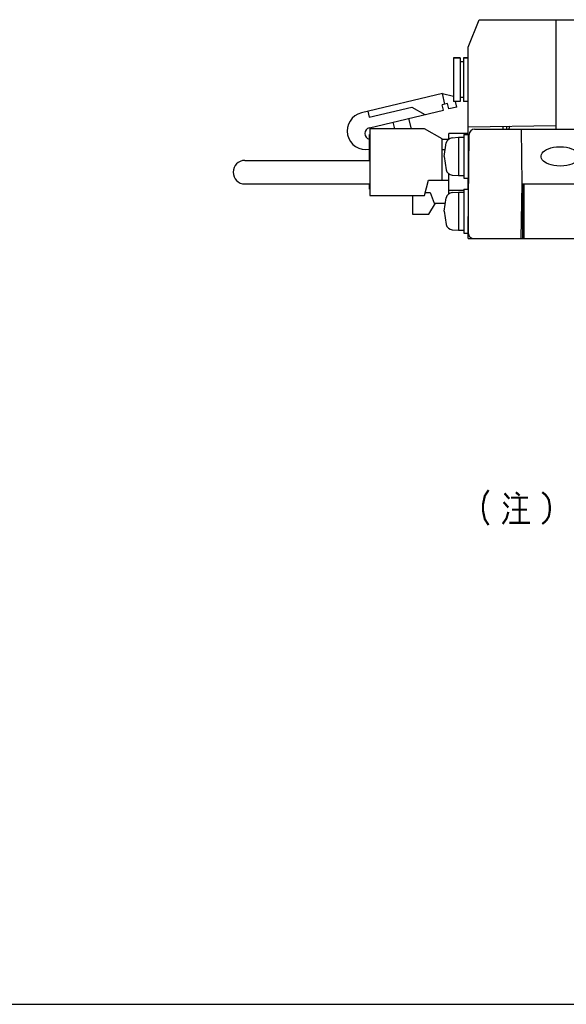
# Model space of a CAD drawing. Extents: x 0 to 840, y 0 to 594.
# Tile 14 of 21: x 558 to 658, y 0 to 180. Entities that reach past the tile are written whole.
import ezdxf

# ---------------------------------------------------------------- set-up
doc = ezdxf.new("R2010")
doc.units = 0
doc.header["$LTSCALE"] = 46.2
doc.linetypes.add('HIDDEN', pattern=[0.2, 0.1, -0.1])
doc.layers.get('0').update_dxf_attribs({"linetype": 'CONTINUOUS'})
for name, color, linetype in [('ALL_AXIS', 7, 'CONTINUOUS'), ('ALL_FEATURES', 7, 'CONTINUOUS'), ('ALL_NOTE', 7, 'CONTINUOUS'), ('DEFAULT_2', 8, 'HIDDEN')]:
    doc.layers.add(name, color=color, linetype=linetype)

msp = doc.modelspace()

# ---------------------------------------------------------------- linework, layer by layer
at = {"color": 7, "linetype": 'CONTINUOUS'}
for p, q in [((650, 147.1), (650.2, 147.1)), ((650, 145.5), (650.2, 145.5)), ((0, 0), (840, 0))]:
    msp.add_line(p, q, dxfattribs=at)
at = {"layer": 'ALL_AXIS', "color": 7, "linetype": 'CONTINUOUS'}
for p, q in [((637.3, 173.05), (637.3, 165.05)), ((637.3, 173.05), (638.5, 173.05)), ((639.1, 173.05), (640, 173.05)), ((622.02, 160.025), (622.02, 147.875)), ((632.02, 160.025), (622.02, 160.025)), ((635.22, 158.225), (632.02, 160.025)), ((637.081, 158.402), (638.2, 158.5)), ((638.2, 158.5), (638.2, 151.5)), ((638.2, 158.5), (639.2, 158.5)), ((639.2, 159), (639.2, 151)), ((639.2, 159), (640, 159)), ((640, 159), (640, 151)), ((635.6, 155), (635.944, 157.463)), ((640, 156.773), (640.146, 156.773)), ((635.6, 155), (635.944, 152.537)), ((640, 153.227), (640.115, 153.227)), ((637.081, 151.598), (638.2, 151.5)), ((638.2, 151.5), (639.2, 151.5)), ((632.02, 147.875), (632.72, 150.675)), ((639.2, 151), (640, 151)), ((622.02, 147.875), (632.02, 147.875)), ((629.82, 147.875), (629.82, 144.425)), ((637.081, 148.402), (638.2, 148.5)), ((638.2, 148.5), (638.2, 141.5)), ((638.2, 148.5), (639.2, 148.5)), ((639.2, 149), (639.2, 141)), ((639.2, 149), (640, 149)), ((640, 149), (640, 141.009)), ((635.6, 145), (635.944, 147.463)), ((640, 146.773), (640.059, 146.773)), ((629.82, 144.425), (632.82, 144.425)), ((635.6, 145), (635.944, 142.537)), ((640, 143.227), (640.028, 143.227)), ((637.081, 141.598), (638.2, 141.5)), ((638.2, 141.5), (639.2, 141.5)), ((639.2, 141), (640, 141))]:
    msp.add_line(p, q, dxfattribs=at)
for points in [[(656.83, 153.227), (656.202, 153.256), (655.641, 153.333), (655.144, 153.447), (654.706, 153.591), (654.325, 153.76), (654, 153.953), (653.732, 154.166), (653.525, 154.397), (653.386, 154.639), (653.316, 154.881), (653.311, 155.118), (653.371, 155.359), (653.5, 155.601), (653.698, 155.833), (653.959, 156.047), (654.278, 156.24), (654.655, 156.41), (655.088, 156.554), (655.581, 156.668), (656.137, 156.744), (656.762, 156.773)], [(656.762, 156.773), (657.39, 156.744), (657.951, 156.667), (658.448, 156.553), (658.886, 156.409), (659.267, 156.24), (659.592, 156.047), (659.86, 155.834), (660.066, 155.603), (660.206, 155.361), (660.276, 155.119), (660.281, 154.882), (660.221, 154.641), (660.091, 154.399), (659.893, 154.167), (659.633, 153.953), (659.313, 153.76), (658.937, 153.59), (658.504, 153.446), (658.011, 153.332), (657.455, 153.256), (656.83, 153.227)]]:
    msp.add_lwpolyline(points, dxfattribs=at)
for centre, radius, start, end in [((621.277, 159.658), 3.415, 103.36311, 281.19624), ((622.173, 159.189), 1.078, 103.36311, 256.72051), ((637.194, 157.107), 1.3, 95, 164.11915), ((637.194, 152.893), 1.3, 195.88085, 265), ((637.194, 147.107), 1.3, 95, 164.11915), ((637.194, 142.893), 1.3, 195.88085, 265)]:
    msp.add_arc(centre, radius, start, end, dxfattribs=at)
at = {"layer": 'ALL_FEATURES', "color": 7, "linetype": 'CONTINUOUS'}
for p, q in [((640, 175), (642, 180)), ((642, 180), (775.6, 180)), ((656, 180), (656, 160)), ((640, 159), (640, 175)), ((638.5, 173.05), (637.3, 173.05)), ((638.5, 173.05), (638.5, 165.05)), ((639.1, 173.05), (639.1, 165.05)), ((640, 173.05), (639.1, 173.05)), ((639.1, 172.3), (638.5, 172.3)), ((635.262, 166.49), (620.488, 162.98)), ((635.725, 164.544), (635.262, 166.49)), ((635.262, 166.49), (637.3, 166.012)), ((639.1, 165.8), (638.5, 165.8)), ((621.896, 162.184), (629.679, 164.033)), ((629.679, 164.033), (632.064, 162.647)), ((636.211, 164.66), (635.238, 164.429)), ((635.469, 163.456), (635.238, 164.429)), ((636.442, 163.687), (636.211, 164.66)), ((637.902, 164.033), (636.442, 163.687)), ((638.5, 165.05), (637.3, 165.05)), ((637.902, 164.033), (637.66, 165.05)), ((640, 165.05), (639.1, 165.05)), ((621.641, 163.254), (621.896, 162.184)), ((621.924, 160.238), (635.469, 163.456)), ((626.226, 161.26), (626.52, 160.025)), ((629.603, 160.025), (629.145, 161.953)), ((640, 160.388), (656, 160.668)), ((646.4, 160), (646.4, 160.5)), ((647, 160.51), (647, 160)), ((621.94, 154.275), (621.94, 159.025)), ((621.94, 159.025), (622.02, 159.025)), ((636.42, 158.12), (636.42, 159.2)), ((640, 159.2), (636.42, 159.2)), ((640.009, 141.009), (640.166, 159.009)), ((641.166, 160), (666.773, 160)), ((647.439, 160), (647.449, 160.145)), ((649.825, 150), (649.738, 160)), ((635.22, 150.675), (635.22, 158.225)), ((635.22, 158.135), (636.42, 158.135)), ((635.771, 156.225), (635.22, 156.225)), ((599.17, 154.275), (622.02, 154.275)), ((636.42, 148.12), (636.42, 151.88)), ((599.17, 149.975), (622.02, 149.975)), ((621.94, 149.025), (621.94, 149.975)), ((632.72, 150.675), (636.42, 150.675)), ((640, 149), (640, 151)), ((649.651, 140), (649.825, 150)), ((650, 149.937), (649.824, 149.94)), ((649.825, 150), (661.73, 150)), ((650, 140), (650, 149.937)), ((650.2, 140), (650.2, 150)), ((621.94, 149.025), (622.02, 149.025)), ((632.16, 148.435), (633.02, 148.435)), ((633.02, 148.435), (633.77, 146.435)), ((639.2, 148.8), (636.42, 148.8)), ((632.82, 144.425), (634.023, 146.435)), ((633.77, 146.435), (635.77, 146.435)), ((650, 142.336), (650.2, 142.333)), ((640, 140), (640, 141.009)), ((650.2, 142), (650, 142)), ((650.2, 141), (650, 141)), ((650, 140.953), (650.2, 140.953)), ((650, 140.9), (650.2, 140.9)), ((640, 140), (778.5, 140))]:
    msp.add_line(p, q, dxfattribs=at)
msp.add_lwpolyline([(647.581, 160.521), (647.569, 160.507), (647.475, 160.292), (647.449, 160.145)], dxfattribs=at)
for centre, radius, start, end in [((641.166, 159), 1, 90, 179.5), ((599.17, 152.125), 2.15, 90, 270), ((641.009, 141), 1, 179.5, 270)]:
    msp.add_arc(centre, radius, start, end, dxfattribs=at)
at = {"layer": 'ALL_NOTE', "color": 2, "linetype": 'CONTINUOUS', "const_width": 0.4}
for points in [[(643.71, 94.016), (643.022, 92.949), (642.678, 91.349), (642.678, 90.283), (643.022, 88.683), (643.71, 87.616)], [(646.634, 93.416), (647.494, 92.416)], [(648.698, 93.616), (649.386, 93.016)], [(653.514, 93.616), (654.03, 93.216), (654.374, 92.816), (654.718, 92.216), (654.89, 91.216), (654.89, 90.216), (654.718, 89.216), (654.374, 88.616), (654.03, 88.216), (653.514, 87.816)], [(646.462, 91.816), (647.322, 90.816)], [(647.838, 92.616), (650.934, 92.616)], [(649.386, 92.616), (649.386, 88.016)], [(646.29, 87.816), (646.978, 88.816), (647.322, 90.016)], [(648.01, 90.416), (650.762, 90.416)], [(647.494, 88.016), (651.278, 88.016)]]:
    msp.add_lwpolyline(points, dxfattribs=at)
at = {"layer": 'DEFAULT_2', "color": 8, "linetype": 'HIDDEN'}
for p, q in [((640.148, 157), (640, 157)), ((640.113, 153), (640, 153)), ((640.061, 147), (640, 147)), ((640.026, 143), (640, 143))]:
    msp.add_line(p, q, dxfattribs=at)

doc.saveas('drawing.dxf')
